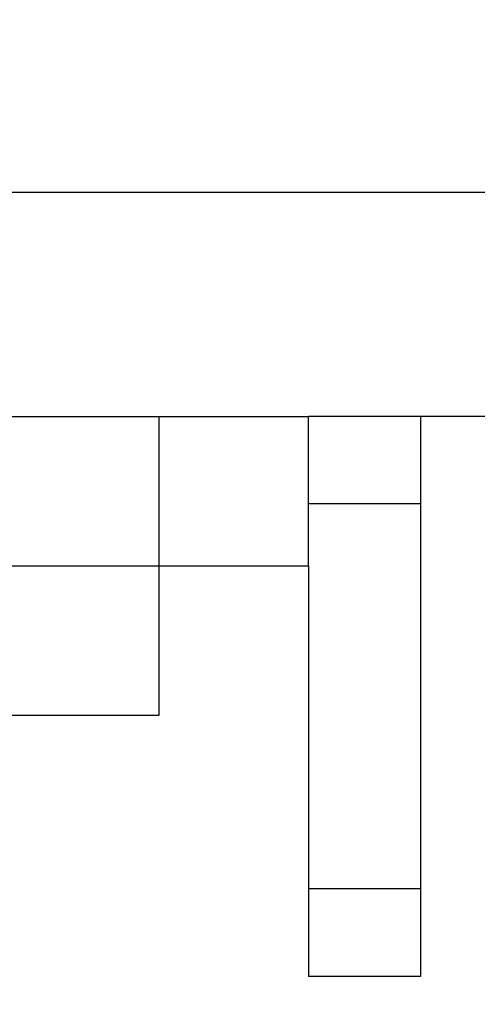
# Paper-space layout 'Sheet9' of a CAD drawing. Header units: inches. Extents: x 2.34 to 9.39, y 0.52 to 7.47.
# Tile 18 of 32: x 4.3932 to 4.4358, y 2.3481 to 2.4397. Entities that reach past the tile are written whole.
import ezdxf

# ---------------------------------------------------------------- set-up
doc = ezdxf.new("R2010")
doc.units = ezdxf.units.IN
doc.header["$MEASUREMENT"] = 0
doc.linetypes.add('PHANTOM', pattern=[0.5, 0.25, -0.05, 0.05, -0.05, 0.05, -0.05])
doc.layers.add('FORMAT', color=7, linetype='Continuous')
doc.styles.add('SLDTEXTSTYLE0', font='TXT', dxfattribs={"width": 0.75})
doc.dimstyles.new('SLDDIMSTYLE11', dxfattribs={"dimtxt": 0.104167, "dimasz": 0.13, "dimexe": 0, "dimexo": 0.0625, "dimgap": 0.026042, "dimtad": 0, "dimtih": 1, "dimtoh": 1, "dimdec": 1, "dimlfac": 18, "dimrnd": 1e-09, "dimzin": 12, "dimdsep": 46, "dimtxsty": 'SLDTEXTSTYLE0', "dimsah": 1, "dimcen": 0.09, "dimadec": 0, "dimazin": 3, "dimtfac": 1, "dimtdec": 1, "dimtofl": 0, "dimtmove": 0, "dimatfit": 3, "dimfxl": 1, "dimfrac": 2, "dimtolj": 1, "dimtzin": 12, "dimarcsym": 0})

# ---------------------------------------------------------------- blocks, each defined once
blk = doc.blocks.new('_D_76')
at = {"layer": 'FORMAT', "color": 7}
for p, q in [((5.969169, 6.750926), (3.180712, 6.750926)), ((3.305712, 6.750926), (3.305712, 5.178501)), ((3.151776, 5.157378), (3.120092, 5.157378)), ((3.120092, 5.157378), (3.120092, 4.991869)), ((3.459647, 5.157378), (3.491331, 5.157378)), ((3.491331, 5.157378), (3.491331, 4.991869)), ((3.120092, 4.991869), (3.151776, 4.991869)), ((3.491331, 4.991869), (3.459647, 4.991869)), ((3.305712, 1.986127), (3.305712, 4.831857)), ((4.057557, 1.986127), (3.180712, 1.986127))]:
    blk.add_line(p, q, dxfattribs=at)
for points in [[(3.305712, 6.750926), (3.285712, 6.620926), (3.325712, 6.620926)], [(3.305712, 1.986127), (3.325712, 2.116127), (3.285712, 2.116127)]]:
    blk.add_solid(points, dxfattribs=at)
at = {"layer": 'FORMAT', "color": 7, "char_height": 0.1041667, "attachment_point": 1, "style": 'SLDTEXTSTYLE0'}
for s, insert in [('2178', (3.151776, 5.126147)), ('85.8', (3.171067, 4.966135))]:
    blk.add_mtext(s, dxfattribs=dict(at, insert=insert))
blk = doc.blocks.new('_D_78')
at = {"layer": 'FORMAT', "color": 7}
for p, q in [((4.851572, 5.714004), (3.552958, 5.714004)), ((3.677958, 5.714004), (3.677958, 4.540645)), ((3.524022, 4.519523), (3.492338, 4.519523)), ((3.492338, 4.519523), (3.492338, 4.354013)), ((3.831893, 4.519523), (3.863577, 4.519523)), ((3.863577, 4.519523), (3.863577, 4.354013)), ((3.492338, 4.354013), (3.524022, 4.354013)), ((3.863577, 4.354013), (3.831893, 4.354013)), ((3.677958, 1.986127), (3.677958, 4.194002)), ((4.057557, 1.986127), (3.552958, 1.986127))]:
    blk.add_line(p, q, dxfattribs=at)
for points in [[(3.677958, 5.714004), (3.657958, 5.584004), (3.697958, 5.584004)], [(3.677958, 1.986127), (3.697958, 2.116127), (3.657958, 2.116127)]]:
    blk.add_solid(points, dxfattribs=at)
at = {"layer": 'FORMAT', "color": 7, "char_height": 0.1041667, "attachment_point": 1, "style": 'SLDTEXTSTYLE0'}
for s, insert in [('1704', (3.524022, 4.488291)), ('67.1', (3.543312, 4.32828))]:
    blk.add_mtext(s, dxfattribs=dict(at, insert=insert))

psp = doc.layouts.new('Sheet9')

# ---------------------------------------------------------------- linework, layer by layer
at = {"color": 7, "linetype": 'Continuous', "lineweight": 25}
for p, q in [((4.660612, 2.423627), (4.37693, 2.423627)), ((4.183945, 2.402794), (4.406168, 2.402794)), ((4.406168, 2.388905), (4.406168, 2.402794)), ((4.406168, 2.402794), (4.420057, 2.402794)), ((4.420057, 2.388905), (4.420057, 2.402794)), ((4.660612, 2.402794), (4.420057, 2.402794)), ((4.430473, 2.402794), (4.430473, 2.394658)), ((4.430473, 2.394658), (4.420057, 2.394658)), ((4.430473, 2.394658), (4.430473, 2.358846)), ((4.183945, 2.388905), (4.406168, 2.388905)), ((4.406168, 2.375016), (4.406168, 2.388905)), ((4.406168, 2.388905), (4.420057, 2.388905)), ((4.420057, 2.388905), (4.420057, 2.358846)), ((4.183945, 2.375016), (4.406168, 2.375016)), ((4.430473, 2.358846), (4.420057, 2.358846)), ((4.420057, 2.358846), (4.420057, 2.35071)), ((4.430473, 2.358846), (4.430473, 2.35071)), ((4.430473, 2.35071), (4.420057, 2.35071))]:
    psp.add_line(p, q, dxfattribs=at)
at = {"color": 7, "linetype": 'PHANTOM', "lineweight": 18}
for p, q in [((4.660612, 2.423627), (4.37693, 2.423627)), ((4.660612, 2.423627), (4.37693, 2.423627)), ((4.660612, 2.423627), (4.37693, 2.423627)), ((4.183945, 2.402794), (4.406168, 2.402794)), ((4.183945, 2.402794), (4.406168, 2.402794)), ((4.183945, 2.402794), (4.406168, 2.402794)), ((4.406168, 2.388905), (4.406168, 2.402794)), ((4.406168, 2.402794), (4.420057, 2.402794)), ((4.406168, 2.388905), (4.406168, 2.402794)), ((4.406168, 2.402794), (4.420057, 2.402794)), ((4.406168, 2.388905), (4.406168, 2.402794)), ((4.406168, 2.402794), (4.420057, 2.402794)), ((4.420057, 2.388905), (4.420057, 2.402794)), ((4.660612, 2.402794), (4.420057, 2.402794)), ((4.420057, 2.388905), (4.420057, 2.402794)), ((4.660612, 2.402794), (4.420057, 2.402794)), ((4.420057, 2.388905), (4.420057, 2.402794)), ((4.660612, 2.402794), (4.420057, 2.402794)), ((4.430473, 2.402794), (4.430473, 2.394658)), ((4.430473, 2.402794), (4.430473, 2.394658)), ((4.430473, 2.402794), (4.430473, 2.394658)), ((4.430473, 2.394658), (4.420057, 2.394658)), ((4.430473, 2.394658), (4.420057, 2.394658)), ((4.430473, 2.394658), (4.420057, 2.394658)), ((4.430473, 2.394658), (4.430473, 2.358846)), ((4.430473, 2.394658), (4.430473, 2.358846)), ((4.430473, 2.394658), (4.430473, 2.358846)), ((4.183945, 2.388905), (4.406168, 2.388905)), ((4.183945, 2.388905), (4.406168, 2.388905)), ((4.183945, 2.388905), (4.406168, 2.388905)), ((4.406168, 2.375016), (4.406168, 2.388905)), ((4.406168, 2.388905), (4.420057, 2.388905)), ((4.406168, 2.375016), (4.406168, 2.388905)), ((4.406168, 2.388905), (4.420057, 2.388905)), ((4.406168, 2.375016), (4.406168, 2.388905)), ((4.406168, 2.388905), (4.420057, 2.388905)), ((4.420057, 2.388905), (4.420057, 2.358846)), ((4.420057, 2.388905), (4.420057, 2.358846)), ((4.420057, 2.388905), (4.420057, 2.358846)), ((4.183945, 2.375016), (4.406168, 2.375016)), ((4.183945, 2.375016), (4.406168, 2.375016)), ((4.183945, 2.375016), (4.406168, 2.375016)), ((4.430473, 2.358846), (4.420057, 2.358846)), ((4.420057, 2.358846), (4.420057, 2.35071)), ((4.430473, 2.358846), (4.420057, 2.358846)), ((4.420057, 2.358846), (4.420057, 2.35071)), ((4.430473, 2.358846), (4.420057, 2.358846)), ((4.420057, 2.358846), (4.420057, 2.35071)), ((4.430473, 2.358846), (4.430473, 2.35071)), ((4.430473, 2.358846), (4.430473, 2.35071)), ((4.430473, 2.358846), (4.430473, 2.35071)), ((4.430473, 2.35071), (4.420057, 2.35071)), ((4.430473, 2.35071), (4.420057, 2.35071)), ((4.430473, 2.35071), (4.420057, 2.35071))]:
    psp.add_line(p, q, dxfattribs=at)

# ---------------------------------------------------------------- dimensions: what is measured, and where the dimension line sits
at = {"layer": 'FORMAT', "color": 7}
for base, p1, picture, middle in [((3.305712, 1.986127), (6.019169, 6.750926), '_D_76', (3.305712, 5.005179)), ((3.677958, 1.986127), (4.901572, 5.714004), '_D_78', (3.677958, 4.367323))]:
    dim = psp.add_linear_dim(base=base, p1=p1, p2=(4.107557, 1.986127), angle=90, dimstyle='SLDDIMSTYLE11', dxfattribs=at)
    dim.commit()
    dim.dimension.update_dxf_attribs({"geometry": picture, "text_midpoint": middle, "dimtype": 160})

doc.saveas('drawing.dxf')
